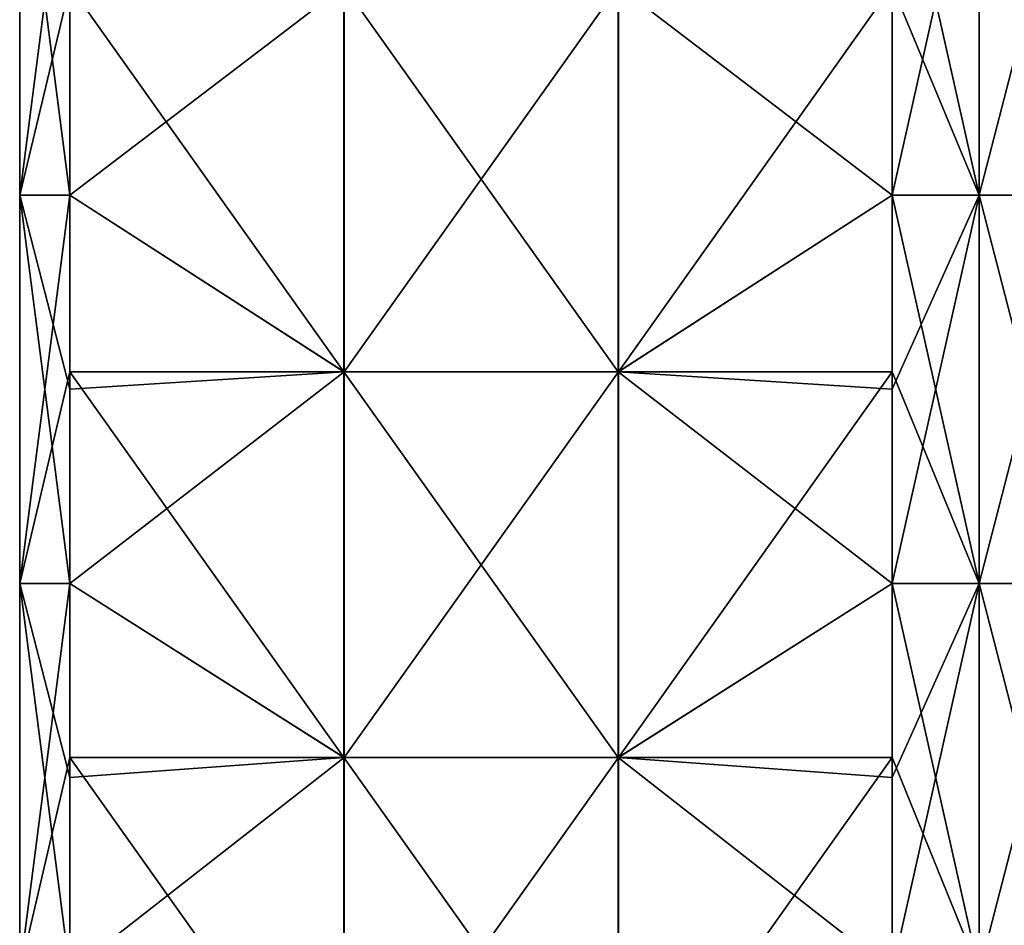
# Model space of a CAD drawing. Extents: x -90 to 138, y -1492 to 8.
# Tile 19 of 21: x -52 to -1, y -88 to -42. Entities that reach past the tile are written whole.
import ezdxf

# ---------------------------------------------------------------- set-up
doc = ezdxf.new("R2010")
doc.units = 0
doc.header["$LTSCALE"] = 65.185185
for name, color, linetype in [('20', 7, 'CONTINUOUS'), ('21', 7, 'CONTINUOUS'), ('22', 7, 'CONTINUOUS'), ('23', 7, 'CONTINUOUS'), ('24', 7, 'CONTINUOUS')]:
    doc.layers.add(name, color=color, linetype=linetype)

msp = doc.modelspace()

# ---------------------------------------------------------------- linework, layer by layer
at = {"layer": '20', "linetype": 'CONTINUOUS'}
for points in [[(-7.071, -40.57, -49.497), (-2.588, -30.56, -52.086), (-7.071, -50.58, -49.497), (-7.071, -40.57, -49.497)], [(-7.071, -50.58, -49.497), (-2.588, -30.56, -52.086), (-2.588, -50.58, -52.086), (-7.071, -50.58, -49.497)], [(-2.588, -30.56, -52.086), (2.588, -30.56, -52.086), (-2.588, -50.58, -52.086), (-2.588, -30.56, -52.086)], [(-2.588, -50.58, -52.086), (2.588, -30.56, -52.086), (2.588, -50.58, -52.086), (-2.588, -50.58, -52.086)], [(-7.071, -50.58, -49.497), (-2.588, -50.58, -52.086), (-7.071, -60.59, -49.497), (-7.071, -50.58, -49.497)], [(-7.071, -60.59, -49.497), (-2.588, -50.58, -52.086), (-7.071, -70.6, -49.497), (-7.071, -60.59, -49.497)], [(-7.071, -70.6, -49.497), (-2.588, -50.58, -52.086), (-2.588, -70.6, -52.086), (-7.071, -70.6, -49.497)], [(-2.588, -50.58, -52.086), (2.588, -50.58, -52.086), (-2.588, -70.6, -52.086), (-2.588, -50.58, -52.086)], [(-2.588, -70.6, -52.086), (2.588, -50.58, -52.086), (2.588, -70.6, -52.086), (-2.588, -70.6, -52.086)], [(-7.071, -70.6, -49.497), (-2.588, -70.6, -52.086), (-7.071, -80.61, -49.497), (-7.071, -70.6, -49.497)], [(-7.071, -80.61, -49.497), (-2.588, -70.6, -52.086), (-7.071, -90.62, -49.497), (-7.071, -80.61, -49.497)], [(-7.071, -90.62, -49.497), (-2.588, -70.6, -52.086), (-2.588, -90.62, -52.086), (-7.071, -90.62, -49.497)], [(-2.588, -70.6, -52.086), (2.588, -70.6, -52.086), (-2.588, -90.62, -52.086), (-2.588, -70.6, -52.086)], [(-2.588, -90.62, -52.086), (2.588, -70.6, -52.086), (2.588, -90.62, -52.086), (-2.588, -90.62, -52.086)]]:
    msp.add_3dface(points, dxfattribs=at)
at = {"layer": '21', "linetype": 'CONTINUOUS'}
for points in [[(-35.369, -39.787, -21.199), (-35.369, -59.68, -21.199), (-49.497, -39.787, -7.071), (-35.369, -39.787, -21.199)], [(-49.497, -39.787, -7.071), (-35.369, -59.68, -21.199), (-49.497, -50.58, -7.071), (-49.497, -39.787, -7.071)], [(-21.213, -39.787, -35.355), (-21.213, -59.68, -35.355), (-35.369, -39.787, -21.199), (-21.213, -39.787, -35.355)], [(-35.369, -39.787, -21.199), (-21.213, -59.68, -35.355), (-35.369, -59.68, -21.199), (-35.369, -39.787, -21.199)], [(-7.071, -40.57, -49.497), (-7.071, -50.58, -49.497), (-21.213, -39.787, -35.355), (-7.071, -40.57, -49.497)], [(-21.213, -39.787, -35.355), (-7.071, -50.58, -49.497), (-21.213, -59.68, -35.355), (-21.213, -39.787, -35.355)], [(-49.497, -50.58, -7.071), (-35.369, -59.68, -21.199), (-49.497, -59.68, -7.071), (-49.497, -50.58, -7.071)], [(-7.071, -50.58, -49.497), (-7.071, -60.59, -49.497), (-21.213, -59.68, -35.355), (-7.071, -50.58, -49.497)], [(-35.369, -59.68, -21.199), (-35.369, -79.573, -21.199), (-49.497, -59.68, -7.071), (-35.369, -59.68, -21.199)], [(-49.497, -59.68, -7.071), (-35.369, -79.573, -21.199), (-49.497, -70.6, -7.071), (-49.497, -59.68, -7.071)], [(-21.213, -59.68, -35.355), (-21.213, -79.573, -35.355), (-35.369, -59.68, -21.199), (-21.213, -59.68, -35.355)], [(-35.369, -59.68, -21.199), (-21.213, -79.573, -35.355), (-35.369, -79.573, -21.199), (-35.369, -59.68, -21.199)], [(-7.071, -60.59, -49.497), (-7.071, -70.6, -49.497), (-21.213, -59.68, -35.355), (-7.071, -60.59, -49.497)], [(-21.213, -59.68, -35.355), (-7.071, -70.6, -49.497), (-21.213, -79.573, -35.355), (-21.213, -59.68, -35.355)], [(-49.497, -70.6, -7.071), (-35.369, -79.573, -21.199), (-49.497, -79.573, -7.071), (-49.497, -70.6, -7.071)], [(-7.071, -70.6, -49.497), (-7.071, -80.61, -49.497), (-21.213, -79.573, -35.355), (-7.071, -70.6, -49.497)], [(-35.369, -79.573, -21.199), (-35.369, -99.467, -21.199), (-49.497, -79.573, -7.071), (-35.369, -79.573, -21.199)], [(-49.497, -79.573, -7.071), (-35.369, -99.467, -21.199), (-49.497, -90.62, -7.071), (-49.497, -79.573, -7.071)], [(-21.213, -79.573, -35.355), (-21.213, -99.467, -35.355), (-35.369, -79.573, -21.199), (-21.213, -79.573, -35.355)], [(-35.369, -79.573, -21.199), (-21.213, -99.467, -35.355), (-35.369, -99.467, -21.199), (-35.369, -79.573, -21.199)], [(-7.071, -80.61, -49.497), (-7.071, -90.62, -49.497), (-21.213, -79.573, -35.355), (-7.071, -80.61, -49.497)], [(-21.213, -79.573, -35.355), (-7.071, -90.62, -49.497), (-21.213, -99.467, -35.355), (-21.213, -79.573, -35.355)]]:
    msp.add_3dface(points, dxfattribs=at)
at = {"layer": '22', "linetype": 'CONTINUOUS'}
for points in [[(-49.497, -30.56, -7.071), (-49.497, -39.787, -7.071), (-52.086, -50.58, -2.588), (-49.497, -30.56, -7.071)], [(-52.086, -30.56, -2.588), (-49.497, -30.56, -7.071), (-52.086, -50.58, -2.588), (-52.086, -30.56, -2.588)], [(-52.086, -30.56, 2.588), (-52.086, -30.56, -2.588), (-52.086, -50.58, 2.588), (-52.086, -30.56, 2.588)], [(-49.497, -40.57, 7.071), (-52.086, -30.56, 2.588), (-49.497, -50.58, 7.071), (-49.497, -40.57, 7.071)], [(-49.497, -50.58, 7.071), (-52.086, -30.56, 2.588), (-52.086, -50.58, 2.588), (-49.497, -50.58, 7.071)], [(-52.086, -50.58, 2.588), (-52.086, -30.56, -2.588), (-52.086, -50.58, -2.588), (-52.086, -50.58, 2.588)], [(-49.497, -39.787, -7.071), (-49.497, -50.58, -7.071), (-52.086, -50.58, -2.588), (-49.497, -39.787, -7.071)], [(-49.497, -50.58, -7.071), (-49.497, -59.68, -7.071), (-52.086, -70.6, -2.588), (-49.497, -50.58, -7.071)], [(-52.086, -50.58, -2.588), (-49.497, -50.58, -7.071), (-52.086, -70.6, -2.588), (-52.086, -50.58, -2.588)], [(-49.497, -50.58, 7.071), (-52.086, -50.58, 2.588), (-49.497, -60.59, 7.071), (-49.497, -50.58, 7.071)], [(-52.086, -50.58, 2.588), (-52.086, -50.58, -2.588), (-52.086, -70.6, 2.588), (-52.086, -50.58, 2.588)], [(-49.497, -60.59, 7.071), (-52.086, -50.58, 2.588), (-49.497, -70.6, 7.071), (-49.497, -60.59, 7.071)], [(-49.497, -70.6, 7.071), (-52.086, -50.58, 2.588), (-52.086, -70.6, 2.588), (-49.497, -70.6, 7.071)], [(-52.086, -70.6, 2.588), (-52.086, -50.58, -2.588), (-52.086, -70.6, -2.588), (-52.086, -70.6, 2.588)], [(-49.497, -59.68, -7.071), (-49.497, -70.6, -7.071), (-52.086, -70.6, -2.588), (-49.497, -59.68, -7.071)], [(-49.497, -70.6, -7.071), (-49.497, -79.573, -7.071), (-52.086, -90.62, -2.588), (-49.497, -70.6, -7.071)], [(-52.086, -70.6, -2.588), (-49.497, -70.6, -7.071), (-52.086, -90.62, -2.588), (-52.086, -70.6, -2.588)], [(-49.497, -70.6, 7.071), (-52.086, -70.6, 2.588), (-49.497, -80.61, 7.071), (-49.497, -70.6, 7.071)], [(-52.086, -70.6, 2.588), (-52.086, -70.6, -2.588), (-52.086, -90.62, 2.588), (-52.086, -70.6, 2.588)], [(-49.497, -80.61, 7.071), (-52.086, -70.6, 2.588), (-49.497, -90.62, 7.071), (-49.497, -80.61, 7.071)], [(-49.497, -90.62, 7.071), (-52.086, -70.6, 2.588), (-52.086, -90.62, 2.588), (-49.497, -90.62, 7.071)], [(-52.086, -90.62, 2.588), (-52.086, -70.6, -2.588), (-52.086, -90.62, -2.588), (-52.086, -90.62, 2.588)], [(-49.497, -79.573, -7.071), (-49.497, -90.62, -7.071), (-52.086, -90.62, -2.588), (-49.497, -79.573, -7.071)]]:
    msp.add_3dface(points, dxfattribs=at)
at = {"layer": '23', "linetype": 'CONTINUOUS'}
for points in [[(-49.497, -40.57, 7.071), (-49.497, -50.58, 7.071), (-35.355, -39.787, 21.213), (-49.497, -40.57, 7.071)], [(-35.355, -39.787, 21.213), (-49.497, -50.58, 7.071), (-35.355, -59.68, 21.213), (-35.355, -39.787, 21.213)], [(-35.355, -39.787, 21.213), (-35.355, -59.68, 21.213), (-21.199, -39.787, 35.369), (-35.355, -39.787, 21.213)], [(-21.199, -39.787, 35.369), (-35.355, -59.68, 21.213), (-21.199, -59.68, 35.369), (-21.199, -39.787, 35.369)], [(-21.199, -39.787, 35.369), (-21.199, -59.68, 35.369), (-7.071, -39.787, 49.497), (-21.199, -39.787, 35.369)], [(-7.071, -39.787, 49.497), (-21.199, -59.68, 35.369), (-7.071, -50.58, 49.497), (-7.071, -39.787, 49.497)], [(-49.497, -50.58, 7.071), (-49.497, -60.59, 7.071), (-35.355, -59.68, 21.213), (-49.497, -50.58, 7.071)], [(-7.071, -50.58, 49.497), (-21.199, -59.68, 35.369), (-7.071, -59.68, 49.497), (-7.071, -50.58, 49.497)], [(-49.497, -60.59, 7.071), (-49.497, -70.6, 7.071), (-35.355, -59.68, 21.213), (-49.497, -60.59, 7.071)], [(-35.355, -59.68, 21.213), (-49.497, -70.6, 7.071), (-35.355, -79.573, 21.213), (-35.355, -59.68, 21.213)], [(-35.355, -59.68, 21.213), (-35.355, -79.573, 21.213), (-21.199, -59.68, 35.369), (-35.355, -59.68, 21.213)], [(-21.199, -59.68, 35.369), (-35.355, -79.573, 21.213), (-21.199, -79.573, 35.369), (-21.199, -59.68, 35.369)], [(-21.199, -59.68, 35.369), (-21.199, -79.573, 35.369), (-7.071, -59.68, 49.497), (-21.199, -59.68, 35.369)], [(-7.071, -59.68, 49.497), (-21.199, -79.573, 35.369), (-7.071, -70.6, 49.497), (-7.071, -59.68, 49.497)], [(-49.497, -70.6, 7.071), (-49.497, -80.61, 7.071), (-35.355, -79.573, 21.213), (-49.497, -70.6, 7.071)], [(-7.071, -70.6, 49.497), (-21.199, -79.573, 35.369), (-7.071, -79.573, 49.497), (-7.071, -70.6, 49.497)], [(-49.497, -80.61, 7.071), (-49.497, -90.62, 7.071), (-35.355, -79.573, 21.213), (-49.497, -80.61, 7.071)], [(-35.355, -79.573, 21.213), (-49.497, -90.62, 7.071), (-35.355, -99.467, 21.213), (-35.355, -79.573, 21.213)], [(-35.355, -79.573, 21.213), (-35.355, -99.467, 21.213), (-21.199, -79.573, 35.369), (-35.355, -79.573, 21.213)], [(-21.199, -79.573, 35.369), (-35.355, -99.467, 21.213), (-21.199, -99.467, 35.369), (-21.199, -79.573, 35.369)], [(-21.199, -79.573, 35.369), (-21.199, -99.467, 35.369), (-7.071, -79.573, 49.497), (-21.199, -79.573, 35.369)], [(-7.071, -79.573, 49.497), (-21.199, -99.467, 35.369), (-7.071, -90.62, 49.497), (-7.071, -79.573, 49.497)]]:
    msp.add_3dface(points, dxfattribs=at)
at = {"layer": '24', "linetype": 'CONTINUOUS'}
for points in [[(-7.071, -30.56, 49.497), (-7.071, -39.787, 49.497), (-2.588, -50.58, 52.086), (-7.071, -30.56, 49.497)], [(-2.588, -30.56, 52.086), (-7.071, -30.56, 49.497), (-2.588, -50.58, 52.086), (-2.588, -30.56, 52.086)], [(2.588, -30.56, 52.086), (-2.588, -30.56, 52.086), (2.588, -50.58, 52.086), (2.588, -30.56, 52.086)], [(2.588, -50.58, 52.086), (-2.588, -30.56, 52.086), (-2.588, -50.58, 52.086), (2.588, -50.58, 52.086)], [(-7.071, -39.787, 49.497), (-7.071, -50.58, 49.497), (-2.588, -50.58, 52.086), (-7.071, -39.787, 49.497)], [(-7.071, -50.58, 49.497), (-7.071, -59.68, 49.497), (-2.588, -70.6, 52.086), (-7.071, -50.58, 49.497)], [(-2.588, -50.58, 52.086), (-7.071, -50.58, 49.497), (-2.588, -70.6, 52.086), (-2.588, -50.58, 52.086)], [(2.588, -50.58, 52.086), (-2.588, -50.58, 52.086), (2.588, -70.6, 52.086), (2.588, -50.58, 52.086)], [(2.588, -70.6, 52.086), (-2.588, -50.58, 52.086), (-2.588, -70.6, 52.086), (2.588, -70.6, 52.086)], [(-7.071, -59.68, 49.497), (-7.071, -70.6, 49.497), (-2.588, -70.6, 52.086), (-7.071, -59.68, 49.497)], [(-7.071, -70.6, 49.497), (-7.071, -79.573, 49.497), (-2.588, -90.62, 52.086), (-7.071, -70.6, 49.497)], [(-2.588, -70.6, 52.086), (-7.071, -70.6, 49.497), (-2.588, -90.62, 52.086), (-2.588, -70.6, 52.086)], [(2.588, -70.6, 52.086), (-2.588, -70.6, 52.086), (2.588, -90.62, 52.086), (2.588, -70.6, 52.086)], [(2.588, -90.62, 52.086), (-2.588, -70.6, 52.086), (-2.588, -90.62, 52.086), (2.588, -90.62, 52.086)], [(-7.071, -79.573, 49.497), (-7.071, -90.62, 49.497), (-2.588, -90.62, 52.086), (-7.071, -79.573, 49.497)]]:
    msp.add_3dface(points, dxfattribs=at)

doc.saveas('drawing.dxf')
